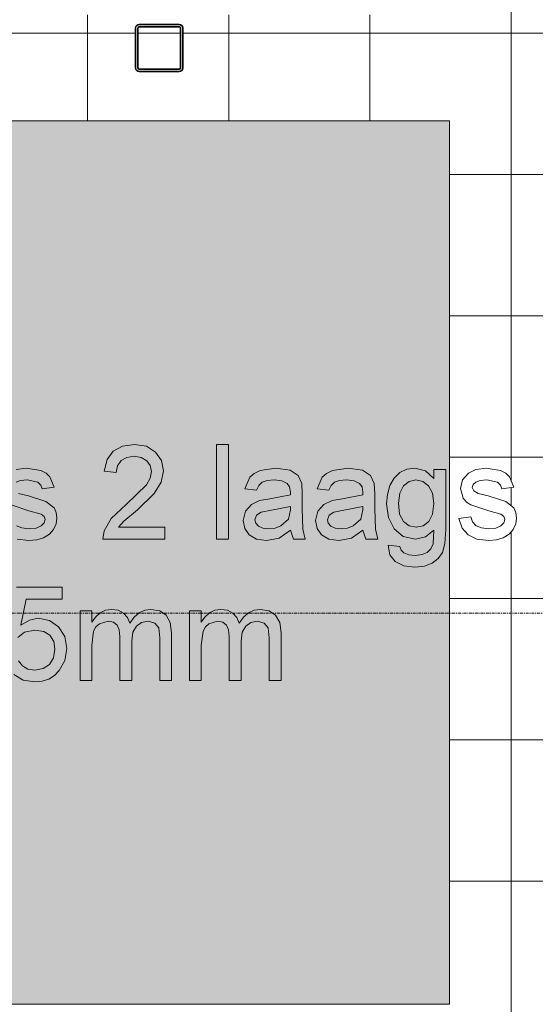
# Model space of a CAD drawing. Header units: millimetres. Extents: x -281 to 145437, y -16481 to 78869.
# Tile 41 of 256: x 5704 to 6799, y 21170 to 23260. Entities that reach past the tile are written whole.
import ezdxf

# ---------------------------------------------------------------- set-up
doc = ezdxf.new("R2010")
doc.units = ezdxf.units.MM
doc.linetypes.add('Grid Line', pattern=[12, 6, -2, 2, -2])
for name, color, linetype, lineweight in [('A--A23__Vloeren', 8, 'Continuous', 5), ('A--L$07A__Stramien', 1, 'Continuous', 5), ('A--L28__Hoofddraagconstructies', 3, 'Continuous', 9), ('A--L90__Terrein', 7, 'Continuous', 5)]:
    doc.layers.add(name, color=color, linetype=linetype, lineweight=lineweight)

# ---------------------------------------------------------------- blocks, each defined once
blk = doc.blocks.new('28_SCO_TLB_column steel square hollow section hot rolled - K100x100x5-V48-L_80_ 11')
at = {"layer": 'A--L28__Hoofddraagconstructies', "lineweight": 13}
h = blk.add_hatch(dxfattribs=at)
h.set_pattern_fill('FP_102', color=256, style=0, pattern_type=2)
h.set_pattern_definition([(45, (-6000.5, -23200), (-500, 500), []), (45, (-5830.5, -23200), (-500, 500), []), (45, (-5820.5, -23200), (-500, 500), []), (45, (-5810.5, -23200), (-500, 500), []), (45, (-5800.5, -23200), (-500, 500), []), (45, (-5790.5, -23200), (-500, 500), []), (45, (-5780.5, -23200), (-500, 500), []), (45, (-5770.5, -23200), (-500, 500), [])])
h.paths.add_polyline_path([(-42.5, -50), (44.3, -49.3), (47.8, -47.8), (50, -42.5), (49.3, 44.3), (47.8, 47.8), (42.5, 50), (-44.3, 49.3), (-47.8, 47.8), (-50, 42.5), (-49.3, -44.3), (-47.8, -47.8), (-44.3, -49.3)])
h.paths.add_polyline_path([(-42.5, -45), (-44.3, -44.3), (-45, -42.5), (-44.3, 44.3), (-42.5, 45), (44.3, 44.3), (45, 42.5), (44.3, -44.3), (42.5, -45), (-4.5, -45)])
at = {"layer": 'A--L28__Hoofddraagconstructies', "color": 170, "lineweight": 35}
for p, q in [((-50, 42.5), (-50, -42.5)), ((-45, -42.5), (-45, 42.5)), ((42.5, 50), (-42.5, 50)), ((-42.5, 45), (42.5, 45)), ((45, 42.5), (45, -42.5)), ((50, -42.5), (50, 42.5)), ((42.5, -45), (-42.5, -45)), ((-42.5, -50), (42.5, -50))]:
    blk.add_line(p, q, dxfattribs=at)
for centre, radius, start, end in [((-42.5, 42.5), 7.5, 90, 180), ((-42.5, 42.5), 2.5, 90, 180), ((42.5, 42.5), 7.5, 360, 90), ((42.5, 42.5), 2.5, 0, 90), ((-42.5, -42.5), 7.5, 180, 270), ((-42.5, -42.5), 2.5, 180, 270), ((42.5, -42.5), 2.5, 270, 360), ((42.5, -42.5), 7.5, 270, 360)]:
    blk.add_arc(centre, radius, start, end, dxfattribs=at)
blk = doc.blocks.new('TBR-B-BWK-C-NIE-ARC-R25_rvt-1-L_80_ 11')
at = {"layer": 'A--L28__Hoofddraagconstructies', "color": 130, "lineweight": 13}
blk.add_blockref('28_SCO_TLB_column steel square hollow section hot rolled - K100x100x5-V48-L_80_ 11', (6000.5, 23200), dxfattribs=at)
blk = doc.blocks.new('NLRS_90_PA_LB_fietsvak dubbellaags_gen_cpz - NLRS_72_21_01_fietsvak 10x hoh 375-48998501-L_80_ 11')
at = {"layer": 'A--L90__Terrein'}
blk.add_hatch(color=256, dxfattribs=at).paths.add_polyline_path([(1900, 0), (1900, 1875), (0, 1875), (0, 0), (1279, 0)])
for p, q in [((1900, 1875), (0, 1875)), ((1900, 0), (1900, 1875)), ((1186.1, 1173.9), (1172.9, 1156.2)), ((1205.6, 1184.8), (1186.1, 1173.9)), ((1230.9, 1188.4), (1205.6, 1184.8)), ((1256.3, 1184.4), (1230.9, 1188.4)), ((1275.8, 1172.3), (1256.3, 1184.4)), ((1288.3, 1154.3), (1275.8, 1172.3)), ((1430.5, 1188.4), (1405.4, 1188.4)), ((1405.4, 1188.4), (1405.4, 987.5)), ((1430.5, 987.5), (1430.5, 1188.4)), ((1172.9, 1156.2), (1166.8, 1131.9)), ((1194.7, 1143.2), (1202.5, 1154.1)), ((1202.5, 1154.1), (1214.7, 1161)), ((1214.7, 1161), (1230.3, 1163.3)), ((1230.3, 1163.3), (1245.3, 1161)), ((1245.3, 1161), (1257.1, 1153.9)), ((1257.1, 1153.9), (1264.7, 1143.5)), ((1292.4, 1132.4), (1288.3, 1154.3)), ((1001.5, 1138.2), (979.9, 1135.1)), ((1032, 1133.3), (1001.5, 1138.2)), ((1043.5, 1127.5), (1032, 1133.3)), ((1166.8, 1131.9), (1191.9, 1128.8)), ((1191.9, 1128.8), (1194.7, 1143.2)), ((1267.3, 1130.9), (1264.6, 1116.8)), ((1264.7, 1143.5), (1267.3, 1130.9)), ((1287.9, 1108.6), (1292.4, 1132.4)), ((1497.8, 1133.1), (1485.2, 1127)), ((1530.9, 1138.2), (1497.8, 1133.1)), ((1561.4, 1133.7), (1530.9, 1138.2)), ((1578.6, 1122.5), (1561.4, 1133.7)), ((1651.6, 1133.1), (1639, 1127)), ((1684.8, 1138.2), (1651.6, 1133.1)), ((1715.2, 1133.7), (1684.8, 1138.2)), ((1732.4, 1122.5), (1715.2, 1133.7)), ((1809.2, 1135.8), (1794.4, 1128.5)), ((1826.4, 1138.2), (1809.2, 1135.8)), ((1848.8, 1132.7), (1826.4, 1138.2)), ((1866.9, 1116.2), (1848.8, 1132.7)), ((1892, 1135), (1866.9, 1135)), ((1866.9, 1135), (1866.9, 1116.2)), ((1892, 1007.7), (1892, 1135)), ((1956.2, 1135.1), (1940.2, 1127.7)), ((1977.8, 1138.2), (1956.2, 1135.1)), ((2008.3, 1133.3), (1977.8, 1138.2)), ((2019.8, 1127.5), (2008.3, 1133.3)), ((979.4, 1108.3), (989, 1111.9)), ((989, 1111.9), (1003.4, 1113.1)), ((1003.4, 1113.1), (1025.5, 1108.1)), ((1025.5, 1108.1), (1031.8, 1102.1)), ((1051.5, 1119.9), (1043.5, 1127.5)), ((1060.1, 1097.4), (1051.5, 1119.9)), ((1264.6, 1116.8), (1256.4, 1102.4)), ((1273.1, 1084), (1287.9, 1108.6)), ((1475.9, 1118.8), (1465.1, 1094.2)), ((1485.2, 1127), (1475.9, 1118.8)), ((1495.2, 1101.5), (1502.3, 1108.2)), ((1502.3, 1108.2), (1512.7, 1111.9)), ((1512.7, 1111.9), (1527.7, 1113.1)), ((1527.7, 1113.1), (1543.9, 1111.3)), ((1543.9, 1111.3), (1555.5, 1105.8)), ((1586.3, 1105.5), (1578.6, 1122.5)), ((1629.7, 1118.8), (1618.9, 1094.2)), ((1639, 1127), (1629.7, 1118.8)), ((1649, 1101.5), (1656.1, 1108.2)), ((1656.1, 1108.2), (1666.6, 1111.9)), ((1666.6, 1111.9), (1681.5, 1113.1)), ((1681.5, 1113.1), (1697.7, 1111.3)), ((1697.7, 1111.3), (1709.3, 1105.8)), ((1740.1, 1105.5), (1732.4, 1122.5)), ((1782.4, 1116.7), (1773.6, 1100.9)), ((1794.4, 1128.5), (1782.4, 1116.7)), ((1802.4, 1100.6), (1814.4, 1110)), ((1814.4, 1110), (1828.8, 1113.1)), ((1828.8, 1113.1), (1843.4, 1109.9)), ((1843.4, 1109.9), (1855.7, 1100.4)), ((1927.9, 1113.4), (1923.4, 1094.7)), ((1940.2, 1127.7), (1927.9, 1113.4)), ((1950.3, 1103.2), (1955.7, 1108.3)), ((1955.7, 1108.3), (1965.3, 1111.9)), ((1965.3, 1111.9), (1979.7, 1113.1)), ((1979.7, 1113.1), (2001.8, 1108.1)), ((2001.8, 1108.1), (2008.1, 1102.1)), ((2027.8, 1119.9), (2019.8, 1127.5)), ((2036.4, 1097.4), (2027.8, 1119.9)), ((1031.8, 1102.1), (1035, 1094.2)), ((1035, 1094.2), (1060.1, 1097.4)), ((1256.4, 1102.4), (1213.1, 1060.6)), ((1465.1, 1094.2), (1490.2, 1091.1)), ((1490.2, 1091.1), (1495.2, 1101.5)), ((1555.5, 1105.8), (1560.6, 1098.5)), ((1560.6, 1098.5), (1562.4, 1087.3)), ((1562.4, 1087.3), (1562.2, 1081.7)), ((1587.5, 1083.5), (1586.3, 1105.5)), ((1618.9, 1094.2), (1644, 1091.1)), ((1644, 1091.1), (1649, 1101.5)), ((1709.3, 1105.8), (1714.5, 1098.5)), ((1714.5, 1098.5), (1716.2, 1087.3)), ((1716.2, 1087.3), (1716, 1081.7)), ((1741.3, 1083.5), (1740.1, 1105.5)), ((1773.6, 1100.9), (1768.2, 1082.3)), ((1794.3, 1085.2), (1802.4, 1100.6)), ((1855.7, 1100.4), (1864.1, 1084.8)), ((1923.4, 1094.7), (1929, 1074.4)), ((1948.5, 1097.2), (1950.3, 1103.2)), ((1951.5, 1089.9), (1948.5, 1097.2)), ((1960.9, 1084.4), (1951.5, 1089.9)), ((2008.1, 1102.1), (2011.3, 1094.2)), ((2011.3, 1094.2), (2036.4, 1097.4)), ((1006.2, 1079), (984.6, 1084.4)), ((1043, 1067.2), (1006.2, 1079)), ((1060.2, 1053.8), (1043, 1067.2)), ((1237.1, 1049.5), (1273.1, 1084)), ((1496.9, 1069.3), (1479.4, 1061)), ((1518.7, 1073), (1496.9, 1069.3)), ((1562.2, 1081.7), (1518.7, 1073)), ((1587.5, 1052.2), (1587.5, 1083.5)), ((1650.8, 1069.3), (1633.2, 1061)), ((1672.5, 1073), (1650.8, 1069.3)), ((1716, 1081.7), (1672.5, 1073)), ((1741.3, 1052.2), (1741.3, 1083.5)), ((1768.2, 1082.3), (1766.4, 1062)), ((1791.5, 1063.7), (1794.3, 1085.2)), ((1864.1, 1084.8), (1866.9, 1063)), ((1929, 1074.4), (1935.9, 1066.2)), ((1935.9, 1066.2), (1945.5, 1060.1)), ((1982.5, 1079), (1960.9, 1084.4)), ((2019.4, 1067.2), (1982.5, 1079)), ((2036.5, 1053.8), (2019.4, 1067.2)), ((969.2, 1060.1), (1007, 1047.8)), ((1007, 1047.8), (1032.9, 1040.6)), ((1064.8, 1044), (1060.2, 1053.8)), ((1213.1, 1060.6), (1181.6, 1031.5)), ((1208.2, 1025.4), (1237.1, 1049.5)), ((1466.7, 1046.6), (1461.9, 1026.7)), ((1479.4, 1061), (1466.7, 1046.6)), ((1500.2, 1044.8), (1521.9, 1048.9)), ((1521.9, 1048.9), (1562.4, 1056.6)), ((1562.2, 1049.5), (1558.3, 1030)), ((1562.4, 1056.6), (1562.2, 1049.5)), ((1588.8, 1008.6), (1587.5, 1052.2)), ((1620.5, 1046.6), (1615.7, 1026.7)), ((1633.2, 1061), (1620.5, 1046.6)), ((1654.1, 1044.8), (1675.7, 1048.9)), ((1675.7, 1048.9), (1716.2, 1056.6)), ((1716, 1049.5), (1712.1, 1030)), ((1716.2, 1056.6), (1716, 1049.5)), ((1742.6, 1008.6), (1741.3, 1052.2)), ((1766.4, 1062), (1770.4, 1033.5)), ((1794.2, 1040.7), (1791.5, 1063.7)), ((1866.9, 1063), (1864.2, 1040.4)), ((1945.5, 1060.1), (1983.3, 1047.8)), ((1983.3, 1047.8), (2009.2, 1040.6)), ((2041.1, 1044), (2036.5, 1053.8)), ((1032.9, 1040.6), (1039.2, 1035.7)), ((1039.2, 1035.7), (1041.3, 1029.3)), ((1041.3, 1029.3), (1039.2, 1021.9)), ((1064.5, 1019.6), (1066.4, 1032)), ((1066.4, 1032), (1064.8, 1044)), ((1181.6, 1031.5), (1166.4, 1004.8)), ((1196.9, 1012.6), (1208.2, 1025.4)), ((1461.9, 1026.7), (1465.1, 1009.9)), ((1487, 1028.5), (1490.5, 1038.2)), ((1488.9, 1021), (1487, 1028.5)), ((1490.5, 1038.2), (1500.2, 1044.8)), ((1558.3, 1030), (1541.9, 1015.5)), ((1615.7, 1026.7), (1618.9, 1009.9)), ((1640.9, 1028.5), (1644.3, 1038.2)), ((1642.7, 1021), (1640.9, 1028.5)), ((1644.3, 1038.2), (1654.1, 1044.8)), ((1712.1, 1030), (1695.7, 1015.5)), ((1770.4, 1033.5), (1782.4, 1009.4)), ((1802.3, 1024.9), (1794.2, 1040.7)), ((1814.3, 1015.7), (1802.3, 1024.9)), ((1856, 1024.8), (1843.9, 1015.7)), ((1864.2, 1040.4), (1856, 1024.8)), ((1945.4, 1034.6), (1920.2, 1031.4)), ((1920.2, 1031.4), (1927.1, 1011)), ((1949.3, 1023.8), (1945.4, 1034.6)), ((2009.2, 1040.6), (2015.5, 1035.7)), ((2015.5, 1035.7), (2017.6, 1029.3)), ((2017.6, 1029.3), (2015.5, 1021.9)), ((2040.9, 1019.6), (2042.7, 1032)), ((2042.7, 1032), (2041.1, 1044)), ((992.1, 1011.1), (980.7, 1015.9)), ((1007.3, 1009.5), (992.1, 1011.1)), ((1022.3, 1011), (1007.3, 1009.5)), ((1032.9, 1015.4), (1022.3, 1011)), ((1039.2, 1021.9), (1032.9, 1015.4)), ((1050.2, 998), (1059.1, 1008)), ((1059.1, 1008), (1064.5, 1019.6)), ((1166.4, 1004.8), (1163.7, 987.5)), ((1295.5, 1012.6), (1196.9, 1012.6)), ((1295.5, 987.5), (1295.5, 1012.6)), ((1465.1, 1009.9), (1474.6, 996.3)), ((1494.5, 1014.9), (1488.9, 1021)), ((1503.7, 1010.8), (1494.5, 1014.9)), ((1516.5, 1009.5), (1503.7, 1010.8)), ((1529.9, 1011), (1516.5, 1009.5)), ((1541.9, 1015.5), (1529.9, 1011)), ((1538, 989.3), (1562.4, 1006.3)), ((1562.4, 1006.3), (1568.7, 987.5)), ((1593.8, 987.5), (1588.8, 1008.6)), ((1618.9, 1009.9), (1628.5, 996.3)), ((1648.3, 1014.9), (1642.7, 1021)), ((1657.6, 1010.8), (1648.3, 1014.9)), ((1670.3, 1009.5), (1657.6, 1010.8)), ((1683.8, 1011), (1670.3, 1009.5)), ((1695.7, 1015.5), (1683.8, 1011)), ((1691.8, 989.3), (1716.2, 1006.3)), ((1716.2, 1006.3), (1722.5, 987.5)), ((1747.6, 987.5), (1742.6, 1008.6)), ((1782.4, 1009.4), (1801.7, 993)), ((1829.2, 1012.6), (1814.3, 1015.7)), ((1843.9, 1015.7), (1829.2, 1012.6)), ((1849.2, 992.2), (1866.9, 1006.3)), ((1866.9, 1006.3), (1865.2, 977.1)), ((1890.3, 978.2), (1892, 1007.7)), ((1927.1, 1011), (1939.5, 996.2)), ((1957, 1015.9), (1949.3, 1023.8)), ((1968.4, 1011.1), (1957, 1015.9)), ((1983.6, 1009.5), (1968.4, 1011.1)), ((1998.7, 1011), (1983.6, 1009.5)), ((2009.2, 1015.4), (1998.7, 1011)), ((2015.5, 1021.9), (2009.2, 1015.4)), ((2026.5, 998), (2035.4, 1008)), ((2035.4, 1008), (2040.9, 1019.6)), ((981.6, 987.3), (1007, 984.4)), ((1007, 984.4), (1023.4, 985.9)), ((1023.4, 985.9), (1038.1, 990.5)), ((1038.1, 990.5), (1050.2, 998)), ((1163.7, 987.5), (1295.5, 987.5)), ((1405.4, 987.5), (1430.5, 987.5)), ((1474.6, 996.3), (1490.1, 987.3)), ((1490.1, 987.3), (1511.1, 984.4)), ((1511.1, 984.4), (1538, 989.3)), ((1568.7, 987.5), (1593.8, 987.5)), ((1628.5, 996.3), (1644, 987.3)), ((1644, 987.3), (1664.9, 984.4)), ((1664.9, 984.4), (1691.8, 989.3)), ((1722.5, 987.5), (1747.6, 987.5)), ((1801.7, 993), (1827.6, 987.5)), ((1827.6, 987.5), (1849.2, 992.2)), ((1939.5, 996.2), (1958, 987.3)), ((1958, 987.3), (1983.3, 984.4)), ((1983.3, 984.4), (1999.7, 985.9)), ((1999.7, 985.9), (2014.4, 990.5)), ((2014.4, 990.5), (2026.5, 998)), ((1769.6, 974.9), (1773.1, 954.3)), ((1794.7, 971.8), (1769.6, 974.9)), ((1797.4, 964), (1794.7, 971.8)), ((1802.8, 958.6), (1797.4, 964)), ((1860.5, 966.9), (1852.9, 959.3)), ((1865.2, 977.1), (1860.5, 966.9)), ((1885.1, 958.9), (1890.3, 978.2)), ((1773.1, 954.3), (1784.9, 939.6)), ((1813.4, 954.4), (1802.8, 958.6)), ((1827.2, 953), (1813.4, 954.4)), ((1841.9, 954.6), (1827.2, 953)), ((1852.9, 959.3), (1841.9, 954.6)), ((1863.4, 936.2), (1876.3, 946)), ((1876.3, 946), (1885.1, 958.9)), ((1784.9, 939.6), (1803.3, 930.8)), ((1803.3, 930.8), (1826.7, 927.9)), ((1826.7, 927.9), (1846.8, 929.9)), ((1846.8, 929.9), (1863.4, 936.2)), ((1077.7, 885.3), (980.4, 885.3)), ((1077.7, 860.2), (1077.7, 885.3)), ((990, 804.8), (1000.7, 860.2)), ((1000.7, 860.2), (1077.7, 860.2)), ((1169.3, 836.3), (1157.8, 830.7)), ((1182.3, 838.2), (1169.3, 836.3)), ((1196.3, 836.3), (1182.3, 838.2)), ((1207.5, 830.5), (1196.3, 836.3)), ((1252.7, 836.4), (1240.9, 830.9)), ((1265.7, 838.2), (1252.7, 836.4)), ((1284.6, 835.1), (1265.7, 838.2)), ((1401.6, 836.3), (1390.1, 830.7)), ((1414.6, 838.2), (1401.6, 836.3)), ((1428.6, 836.3), (1414.6, 838.2)), ((1439.8, 830.5), (1428.6, 836.3)), ((1485, 836.4), (1473.2, 830.9)), ((1498, 838.2), (1485, 836.4)), ((1516.9, 835.1), (1498, 838.2)), ((1007.9, 815.7), (990, 804.8)), ((1026.7, 819.3), (1007.9, 815.7)), ((1050.2, 814.8), (1026.7, 819.3)), ((1140.5, 835), (1115.4, 835)), ((1115.4, 835), (1115.4, 687.5)), ((1140.5, 810.8), (1140.5, 835)), ((1148, 821.9), (1140.5, 810.8)), ((1157.8, 830.7), (1148, 821.9)), ((1215.9, 821.3), (1207.5, 830.5)), ((1221.3, 809), (1215.9, 821.3)), ((1230.5, 821.8), (1221.3, 809)), ((1240.9, 830.9), (1230.5, 821.8)), ((1298.5, 826), (1284.6, 835.1)), ((1307.1, 810.6), (1298.5, 826)), ((1372.8, 835), (1347.7, 835)), ((1347.7, 835), (1347.7, 687.5)), ((1372.8, 810.8), (1372.8, 835)), ((1380.4, 821.9), (1372.8, 810.8)), ((1390.1, 830.7), (1380.4, 821.9)), ((1448.2, 821.3), (1439.8, 830.5)), ((1453.6, 809), (1448.2, 821.3)), ((1462.8, 821.8), (1453.6, 809)), ((1473.2, 830.9), (1462.8, 821.8)), ((1530.8, 826), (1516.9, 835.1)), ((1539.4, 810.6), (1530.8, 826)), ((997.6, 789.9), (1019.7, 794.2)), ((1019.7, 794.2), (1038.3, 791.5)), ((1069.6, 801.3), (1050.2, 814.8)), ((1082.8, 780.8), (1069.6, 801.3)), ((1144.3, 791.9), (1149.3, 801)), ((1149.3, 801), (1156.7, 807.7)), ((1156.7, 807.7), (1175.3, 813.1)), ((1175.3, 813.1), (1186.7, 811)), ((1186.7, 811), (1194.3, 805)), ((1194.3, 805), (1198.7, 794.8)), ((1198.7, 794.8), (1200.1, 780.6)), ((1227.7, 789.9), (1235.1, 803)), ((1235.1, 803), (1246.2, 810.6)), ((1246.2, 810.6), (1259.8, 813.1)), ((1259.8, 813.1), (1274.1, 809.1)), ((1274.1, 809.1), (1282.6, 798.8)), ((1282.6, 798.8), (1284.9, 777.9)), ((1310, 788.6), (1307.1, 810.6)), ((1376.6, 791.9), (1381.6, 801)), ((1381.6, 801), (1389, 807.7)), ((1389, 807.7), (1407.6, 813.1)), ((1407.6, 813.1), (1419, 811)), ((1419, 811), (1426.6, 805)), ((1426.6, 805), (1431, 794.8)), ((1431, 794.8), (1432.4, 780.6)), ((1460, 789.9), (1467.4, 803)), ((1467.4, 803), (1478.5, 810.6)), ((1478.5, 810.6), (1492.1, 813.1)), ((1492.1, 813.1), (1506.4, 809.1)), ((1506.4, 809.1), (1514.9, 798.8)), ((1514.9, 798.8), (1517.2, 777.9)), ((1542.3, 788.6), (1539.4, 810.6)), ((983.5, 778.5), (997.6, 789.9)), ((1038.3, 791.5), (1051.5, 783.3)), ((1051.5, 783.3), (1059.4, 770.4)), ((1087.1, 755), (1082.8, 780.8)), ((1140.5, 761.9), (1144.3, 791.9)), ((1200.1, 780.6), (1200.1, 687.5)), ((1225.3, 770.8), (1227.7, 789.9)), ((1284.9, 777.9), (1284.9, 687.5)), ((1310, 687.5), (1310, 788.6)), ((1372.8, 761.9), (1376.6, 791.9)), ((1432.4, 780.6), (1432.4, 687.5)), ((1457.6, 770.8), (1460, 789.9)), ((1517.2, 777.9), (1517.2, 687.5)), ((1542.3, 687.5), (1542.3, 788.6)), ((1062, 753.5), (1059.2, 735.5)), ((1059.4, 770.4), (1062, 753.5)), ((1083.2, 729.9), (1087.1, 755)), ((1140.5, 687.5), (1140.5, 761.9)), ((1225.3, 687.5), (1225.3, 770.8)), ((1372.8, 687.5), (1372.8, 761.9)), ((1457.6, 687.5), (1457.6, 770.8)), ((1059.2, 735.5), (1050.8, 721.5)), ((993, 718.1), (985, 728.9)), ((1004.5, 711.6), (993, 718.1)), ((1019.3, 709.5), (1004.5, 711.6)), ((1037.3, 712.5), (1019.3, 709.5)), ((1050.8, 721.5), (1037.3, 712.5)), ((1071.4, 708.4), (1083.2, 729.9)), ((974.9, 699.8), (994.5, 688.2)), ((1034.9, 685.9), (1048.8, 690.4)), ((1048.8, 690.4), (1060.9, 697.9)), ((1060.9, 697.9), (1071.4, 708.4)), ((994.5, 688.2), (1019.2, 684.4)), ((1019.2, 684.4), (1034.9, 685.9)), ((1115.4, 687.5), (1140.5, 687.5)), ((1200.1, 687.5), (1225.3, 687.5)), ((1284.9, 687.5), (1310, 687.5)), ((1347.7, 687.5), (1372.8, 687.5)), ((1432.4, 687.5), (1457.6, 687.5)), ((1517.2, 687.5), (1542.3, 687.5)), ((0, 0), (1900, 0))]:
    blk.add_line(p, q, dxfattribs=at)

msp = doc.modelspace()

# ---------------------------------------------------------------- hatches: boundary and pattern name
at = {"layer": 'A--A23__Vloeren'}
h = msp.add_hatch(dxfattribs=at)
h.set_pattern_fill('FP_213', color=256, style=0, pattern_type=2)
h.set_pattern_definition([(0, (7648.04, 36431.46), (0, 300), []), (90, (7648.04, 36431.46), (-300, 2e-14), [])])
h.paths.add_polyline_path([(4717, 12483), (5950.5, 12483), (5951.5, 12545), (5952.7, 12547.8), (5958, 12550), (6045.5, 12549), (6048.3, 12547.8), (6050.5, 12542.5), (6050.5, 12483), (9400, 12483), (9400, 12700), (8817, 12700), (8817, 15700), (8900, 15700), (8900, 16450), (8817, 16450), (8817, 21700), (9400, 21700), (9400, 22808.8), (8817, 22808.8), (8817, 28808.8), (9400, 28808.8), (9400, 29700), (8817, 29700), (8817, 35700), (9400, 35700), (9400, 36900), (8817, 36900), (8817, 42900), (9400, 42900), (9400, 43913), (8817, 43913), (8817, 49288), (9400, 49288), (9400, 50010), (8817, 50010), (8817, 55260), (9400, 55260), (9400, 56200), (10717, 56200), (10717, 56540), (9140, 56540), (9140, 56717), (8110, 56717), (8110, 56712), (8045, 56712), (8046, 56715.5), (8060, 56715.5), (8060, 56717), (8039.4, 56717), (8039, 56715), (6800.2, 56715.5), (6800, 56717), (6780, 56717), (6780, 56715.5), (6794, 56714.7), (6795, 56712), (6730, 56712), (6731, 56715.5), (6730, 56715.5), (6730, 56717), (4717, 56717), (4717, 55445), (6617, 55445), (6617, 52070), (4717, 52070), (4717, 51845), (6617, 51845), (6617, 48470), (4717, 48470), (4717, 48245), (6617, 48245), (6617, 44870), (4717, 44870), (4717, 44645), (6617, 44645), (6617, 41270), (4717, 41270), (4717, 41045), (6617, 41045), (6617, 37670), (4717, 37670), (4717, 37445), (6617, 37445), (6617, 34070), (4717, 34070), (4717, 33845), (6617, 33845), (6617, 30470), (4717, 30470), (4717, 30325), (6617, 30325), (6617, 26950), (4717, 26950), (4717, 26645), (6617, 26645), (6617, 23270), (4717, 23270), (4717, 23045), (6617, 23045), (6617, 19670), (4717, 19670), (4717, 19445), (6617, 19445), (6617, 16070), (4717, 16069.5), (4717, 15800), (6617, 15800), (6617, 12800), (4717, 12800), (4717, 12580.7)])
h.paths.add_polyline_path([(6044.8, 12483), (6045.5, 12483), (6044.8, 12544.3), (6043, 12545), (5956.2, 12544.3), (5955.5, 12542.5), (5956.2, 12483), (5996, 12483)])
h.paths.add_polyline_path([(5996, 15950), (5956.2, 15950.7), (5952.7, 15952.2), (5950.5, 15957.5), (5951.5, 16045), (5952.7, 16047.8), (5958, 16050), (6045.5, 16049), (6048.3, 16047.8), (6050.5, 16042.5), (6049.8, 15955.7), (6048.3, 15952.2), (6043, 15950)])
h.paths.add_polyline_path([(6043, 15955), (6044.8, 15955.7), (6045.5, 15957.5), (6044.8, 16044.3), (6043, 16045), (5956.2, 16044.3), (5955.5, 16042.5), (5956.2, 15955.7), (5958, 15955), (5996, 15955)])
h.paths.add_polyline_path([(6700.3, 18554.3), (6674, 18557.8), (6656.5, 18566.2), (6644.1, 18581), (6637.2, 18601.4), (6662.4, 18604.6), (6666.3, 18593.8), (6675, 18585.5), (6685.4, 18581.1), (6700.6, 18579.5), (6716.7, 18581.4), (6726.2, 18585.4), (6732.5, 18591.8), (6734.6, 18599.3), (6731, 18606.9), (6726.2, 18610.6), (6699.5, 18618), (6662.5, 18630.1), (6652.9, 18636.2), (6646, 18644.4), (6640.4, 18664.7), (6644.9, 18683.4), (6657.2, 18697.7), (6673.2, 18705.1), (6696.7, 18707.9), (6725.3, 18703.2), (6736.8, 18697.4), (6744.8, 18689.9), (6753.4, 18667.4), (6728.3, 18664.2), (6725.1, 18672.1), (6718.8, 18678.1), (6694.8, 18682.9), (6682.3, 18681.9), (6672.7, 18678.3), (6667.3, 18673.1), (6665.5, 18667.2), (6668.5, 18659.9), (6677.9, 18654.4), (6700.3, 18648.7), (6736.4, 18637.2), (6753.5, 18623.8), (6758.6, 18610.6), (6759.3, 18599.3), (6757.9, 18589.6), (6752.4, 18577.9), (6743.5, 18567.9), (6731.4, 18560.5), (6715.7, 18555.8), (6700.6, 18554.4)])
h.paths.add_polyline_path([(5958, 19550), (5952.7, 19552.2), (5950.5, 19557.5), (5951.5, 19645), (5952.7, 19647.8), (5958, 19650), (6045.5, 19649), (6048.3, 19647.8), (6050.5, 19642.5), (6049.8, 19555.7), (6048.3, 19552.2), (6043, 19550), (5996, 19550)])
h.paths.add_polyline_path([(6043, 19555), (6044.8, 19555.7), (6045.5, 19557.5), (6044.8, 19644.3), (6043, 19645), (5956.2, 19644.3), (5955.5, 19642.5), (5956.2, 19555.7), (5958, 19555), (5996, 19555)])
h.paths.add_polyline_path([(6700.3, 22154.3), (6674, 22157.8), (6656.5, 22166.2), (6644.1, 22181), (6637.2, 22201.4), (6662.5, 22204.2), (6666.3, 22193.8), (6675, 22185.5), (6685.4, 22181.1), (6700.6, 22179.5), (6716, 22181.1), (6726.2, 22185.4), (6732.5, 22191.8), (6734.6, 22199.3), (6732.5, 22205.7), (6726.2, 22210.6), (6699.5, 22218), (6662.5, 22230.1), (6652.9, 22236.2), (6646, 22244.4), (6640.4, 22264.7), (6644.9, 22283.4), (6657.2, 22297.7), (6673.2, 22305.1), (6696.7, 22307.9), (6725.3, 22303.2), (6736.8, 22297.4), (6744.8, 22289.9), (6753.4, 22267.4), (6728.3, 22264.2), (6725.1, 22272.1), (6718.8, 22278.1), (6694.8, 22282.9), (6682.3, 22281.9), (6672.7, 22278.3), (6667.3, 22273.1), (6665.5, 22267.2), (6668.5, 22259.9), (6677.9, 22254.4), (6700.3, 22248.7), (6736.4, 22237.2), (6753.5, 22223.8), (6758.6, 22210.6), (6759.3, 22199.3), (6757.9, 22189.6), (6752.4, 22177.9), (6743.5, 22167.9), (6731.4, 22160.5), (6715.7, 22155.8), (6700.3, 22154.3)])
h.paths.add_polyline_path([(5996, 23150), (5956.2, 23150.7), (5952.7, 23152.2), (5950.5, 23157.5), (5951.5, 23245), (5952.7, 23247.8), (5958, 23250), (6045.5, 23249), (6048.3, 23247.8), (6050.5, 23242.5), (6049.8, 23155.7), (6048.3, 23152.2), (6043, 23150)])
h.paths.add_polyline_path([(5996, 23155), (6044.8, 23155.7), (6045.5, 23157.5), (6044.8, 23244.3), (6043, 23245), (5956.2, 23244.3), (5955.5, 23242.5), (5956.2, 23155.7), (5958, 23155)])
h.paths.add_polyline_path([(6700.3, 25754.3), (6674, 25757.8), (6656.5, 25766.2), (6644.1, 25781), (6637.2, 25801.4), (6662.5, 25804.2), (6666.3, 25793.8), (6675, 25785.5), (6685.4, 25781.1), (6700.6, 25779.5), (6716, 25781.1), (6726.2, 25785.4), (6732.5, 25791.8), (6734.6, 25799.3), (6732.5, 25805.7), (6726.2, 25810.6), (6699.5, 25818), (6662.5, 25830.1), (6652.9, 25836.2), (6646, 25844.4), (6640.4, 25864.7), (6644.9, 25883.4), (6657.2, 25897.7), (6673.2, 25905.1), (6696.7, 25907.9), (6728.4, 25901.7), (6736.8, 25897.4), (6744.8, 25889.9), (6753.4, 25867.4), (6728.3, 25864.2), (6725.1, 25872.1), (6718.8, 25878.1), (6694.8, 25882.9), (6682.3, 25881.9), (6672.7, 25878.3), (6667.3, 25873.1), (6665.5, 25867.2), (6668.5, 25859.9), (6677.9, 25854.4), (6700.3, 25848.7), (6736.4, 25837.2), (6753.5, 25823.8), (6758.6, 25810.6), (6759.3, 25799.3), (6757.9, 25789.6), (6752.4, 25777.9), (6743.5, 25767.9), (6731.4, 25760.5), (6715.7, 25755.8), (6700.3, 25754.3)])
h.paths.add_polyline_path([(6043, 26750), (5956.2, 26750.7), (5952.7, 26752.2), (5950.5, 26757.5), (5951.5, 26845), (5952.7, 26847.8), (5958, 26850), (6045.5, 26849), (6048.3, 26847.8), (6050.5, 26842.5), (6049.8, 26755.7), (6048.3, 26752.2), (6044.8, 26750.7)])
h.paths.add_polyline_path([(6043, 26755), (6044.8, 26755.7), (6045.5, 26757.5), (6044.8, 26844.3), (6043, 26845), (5956.2, 26844.3), (5955.5, 26842.5), (5956.2, 26755.7), (5958, 26755), (5996, 26755)])
h.paths.add_polyline_path([(6700.3, 29434.4), (6674, 29437.8), (6656.5, 29446.3), (6644.1, 29461), (6637.2, 29481.5), (6662.5, 29484.2), (6666.3, 29473.9), (6675, 29465.6), (6685.4, 29461.1), (6700.6, 29459.5), (6716, 29461.1), (6726.2, 29465.5), (6732.5, 29471.9), (6734.6, 29479.4), (6732.5, 29485.8), (6726.2, 29490.7), (6699.5, 29498.1), (6662.5, 29510.1), (6652.9, 29516.3), (6646, 29524.5), (6640.4, 29544.7), (6644.9, 29563.4), (6657.2, 29577.7), (6673.2, 29585.2), (6696.7, 29587.9), (6725.3, 29583.3), (6736.8, 29577.5), (6744.8, 29570), (6753.4, 29547.4), (6728.3, 29544.3), (6725.1, 29552.2), (6718.8, 29558.1), (6694.8, 29563), (6682.3, 29561.9), (6672.7, 29558.4), (6667.3, 29553.2), (6665.5, 29547.3), (6668.5, 29540), (6677.9, 29534.4), (6700.3, 29528.8), (6736.4, 29517.3), (6753.5, 29503.9), (6758.6, 29490.7), (6759.3, 29479.4), (6757.9, 29469.7), (6752.4, 29458), (6743.5, 29448), (6731.4, 29440.6), (6715.7, 29435.8), (6700.3, 29434.4)])
h.paths.add_polyline_path([(5958, 30350), (5952.7, 30352.2), (5950.5, 30357.5), (5951.5, 30445), (5952.7, 30447.8), (5958, 30450), (6045.5, 30449), (6048.3, 30447.8), (6050.5, 30442.5), (6049.8, 30355.7), (6048.3, 30352.2), (6043, 30350), (5996, 30350)])
h.paths.add_polyline_path([(5996, 30355), (6044.8, 30355.7), (6045.5, 30357.5), (6044.8, 30444.3), (6043, 30445), (5956.2, 30444.3), (5955.5, 30442.5), (5956.2, 30355.7), (5958, 30355)])
h.paths.add_polyline_path([(6700.3, 32954.3), (6674, 32957.8), (6656.5, 32966.2), (6644.1, 32981), (6637.2, 33001.4), (6662.5, 33004.2), (6666.3, 32993.8), (6675, 32985.5), (6685.4, 32981.1), (6700.6, 32979.5), (6716, 32981.1), (6726.2, 32985.4), (6732.5, 32991.8), (6734.6, 32999.3), (6732.5, 33005.7), (6726.2, 33010.6), (6699.5, 33018), (6662.5, 33030.1), (6652.9, 33036.2), (6646, 33044.4), (6640.4, 33064.7), (6644.9, 33083.4), (6657.2, 33097.7), (6673.2, 33105.1), (6696.7, 33107.9), (6725.3, 33103.2), (6736.8, 33097.4), (6744.8, 33089.9), (6753.4, 33067.4), (6728.3, 33064.2), (6725.1, 33072.1), (6718.8, 33078.1), (6694.8, 33082.9), (6682.3, 33081.9), (6672.7, 33078.3), (6667.3, 33073.1), (6665.5, 33067.2), (6668.5, 33059.9), (6677.9, 33054.4), (6700.3, 33048.7), (6736.4, 33037.2), (6753.5, 33023.8), (6758.6, 33010.6), (6759.3, 32999.3), (6757.9, 32989.6), (6752.4, 32977.9), (6743.5, 32967.9), (6731.4, 32960.5), (6715.7, 32955.8), (6700.3, 32954.3)])
h.paths.add_polyline_path([(5958, 33950), (5952.7, 33952.2), (5950.5, 33957.5), (5951.5, 34045), (5952.7, 34047.8), (5958, 34050), (6045.5, 34049), (6048.3, 34047.8), (6050.5, 34042.5), (6049.8, 33955.7), (6048.3, 33952.2), (6043, 33950), (5996, 33950)])
h.paths.add_polyline_path([(6043, 33955), (6044.8, 33955.7), (6045.5, 33957.5), (6044.8, 34044.3), (6043, 34045), (5956.2, 34044.3), (5955.5, 34042.5), (5956.2, 33955.7), (5958, 33955), (5996, 33955)])
h.paths.add_polyline_path([(6700.3, 36554.3), (6674, 36557.8), (6656.5, 36566.2), (6644.1, 36581), (6637.2, 36601.4), (6662.5, 36604.2), (6666.3, 36593.8), (6675, 36585.5), (6685.4, 36581.1), (6700.6, 36579.5), (6716, 36581.1), (6726.2, 36585.4), (6732.5, 36591.8), (6734.6, 36599.3), (6732.5, 36605.7), (6726.2, 36610.6), (6699.5, 36618), (6662.5, 36630.1), (6652.9, 36636.2), (6646, 36644.4), (6640.4, 36664.7), (6644.9, 36683.4), (6657.2, 36697.7), (6673.2, 36705.1), (6696.7, 36707.9), (6725.3, 36703.2), (6736.8, 36697.4), (6744.8, 36689.9), (6753.4, 36667.4), (6728.3, 36664.2), (6725.1, 36672.1), (6718.8, 36678.1), (6694.8, 36682.9), (6682.3, 36681.9), (6672.7, 36678.3), (6667.3, 36673.1), (6665.5, 36667.2), (6668.5, 36659.9), (6677.9, 36654.4), (6700.3, 36648.7), (6736.4, 36637.2), (6753.5, 36623.8), (6758.6, 36610.6), (6759.3, 36599.3), (6757.9, 36589.6), (6752.4, 36577.9), (6743.5, 36567.9), (6731.4, 36560.5), (6715.7, 36555.8), (6700.3, 36554.3)])
h.paths.add_polyline_path([(5996, 37550), (5956.2, 37550.7), (5952.7, 37552.2), (5950.5, 37557.5), (5951.5, 37645), (5952.7, 37647.8), (5958, 37650), (6045.5, 37649), (6048.3, 37647.8), (6050.5, 37642.5), (6049.8, 37555.7), (6048.3, 37552.2), (6043, 37550)])
h.paths.add_polyline_path([(6043, 37555), (6044.8, 37555.7), (6045.5, 37557.5), (6044.8, 37644.3), (6043, 37645), (5956.2, 37644.3), (5955.5, 37642.5), (5956.2, 37555.7), (5958, 37555), (5996, 37555)])
h.paths.add_polyline_path([(6700.3, 40154.3), (6674, 40157.8), (6656.5, 40166.2), (6644.1, 40181), (6637.2, 40201.4), (6662.5, 40204.2), (6666.3, 40193.8), (6675, 40185.5), (6685.4, 40181.1), (6700.6, 40179.5), (6716, 40181.1), (6726.2, 40185.4), (6732.5, 40191.8), (6734.6, 40199.3), (6732.5, 40205.7), (6726.2, 40210.6), (6699.5, 40218), (6662.5, 40230.1), (6652.9, 40236.2), (6646, 40244.4), (6640.4, 40264.7), (6644.9, 40283.4), (6657.2, 40297.7), (6673.2, 40305.1), (6696.7, 40307.9), (6725.3, 40303.2), (6736.8, 40297.4), (6744.8, 40289.9), (6753.4, 40267.4), (6728.3, 40264.2), (6725.1, 40272.1), (6718.8, 40278.1), (6694.8, 40282.9), (6682.3, 40281.9), (6672.7, 40278.3), (6667.3, 40273.1), (6665.5, 40267.2), (6668.5, 40259.9), (6677.9, 40254.4), (6700.3, 40248.7), (6736.4, 40237.2), (6753.5, 40223.8), (6758.6, 40210.6), (6759.3, 40199.3), (6757.9, 40189.6), (6752.4, 40177.9), (6743.5, 40167.9), (6731.4, 40160.5), (6715.7, 40155.8), (6700.6, 40154.4)])
h.paths.add_polyline_path([(5958, 41150), (5952.7, 41152.2), (5950.5, 41157.5), (5951.5, 41245), (5952.7, 41247.8), (5958, 41250), (6045.5, 41249), (6048.3, 41247.8), (6050.5, 41242.5), (6049.8, 41155.7), (6048.3, 41152.2), (6043, 41150), (5996, 41150)])
h.paths.add_polyline_path([(5958, 41155), (6044.8, 41155.7), (6045.5, 41157.5), (6044.8, 41244.3), (6043, 41245), (5956.2, 41244.3), (5955.5, 41242.5), (5956.2, 41155.7)])
h.paths.add_polyline_path([(6700.3, 43754.3), (6674, 43757.8), (6656.5, 43766.2), (6644.1, 43781), (6637.2, 43801.4), (6662.5, 43804.2), (6666.3, 43793.8), (6675, 43785.5), (6685.4, 43781.1), (6700.6, 43779.5), (6716, 43781.1), (6726.2, 43785.4), (6732.5, 43791.8), (6734.6, 43799.3), (6732.5, 43805.7), (6726.2, 43810.6), (6699.5, 43818), (6662.5, 43830.1), (6652.9, 43836.2), (6646, 43844.4), (6640.4, 43864.7), (6644.9, 43883.4), (6657.2, 43897.7), (6673.2, 43905.1), (6696.7, 43907.9), (6725.3, 43903.2), (6736.8, 43897.4), (6744.8, 43889.9), (6753.4, 43867.4), (6728.3, 43864.2), (6725.1, 43872.1), (6718.8, 43878.1), (6694.8, 43882.9), (6682.3, 43881.9), (6672.7, 43878.3), (6667.3, 43873.1), (6665.5, 43867.2), (6668.5, 43859.9), (6677.9, 43854.4), (6700.3, 43848.7), (6736.4, 43837.2), (6753.5, 43823.8), (6758.6, 43810.6), (6759.3, 43799.3), (6757.9, 43789.6), (6752.4, 43777.9), (6743.5, 43767.9), (6731.4, 43760.5), (6715.7, 43755.8), (6700.3, 43754.3)])
h.paths.add_polyline_path([(5988.6, 44750), (5956.2, 44750.7), (5952.7, 44752.2), (5950.5, 44757.5), (5951.5, 44845), (5952.7, 44847.8), (5958, 44850), (6045.5, 44849), (6048.3, 44847.8), (6050.5, 44842.5), (6049.8, 44755.7), (6048.3, 44752.2), (6043, 44750), (5996, 44750)])
h.paths.add_polyline_path([(5988, 44755), (6044.8, 44755.7), (6045.5, 44757.5), (6044.8, 44844.3), (6043, 44845), (5956.2, 44844.3), (5955.5, 44842.5), (5956.2, 44755.7), (5958, 44755)])
h.paths.add_polyline_path([(6700.3, 47354.3), (6674, 47357.8), (6656.5, 47366.2), (6644.1, 47381), (6637.2, 47401.4), (6662.5, 47404.2), (6666.3, 47393.8), (6675, 47385.5), (6685.4, 47381.1), (6700.6, 47379.5), (6716, 47381.1), (6726.2, 47385.4), (6732.5, 47391.8), (6734.6, 47399.3), (6732.5, 47405.7), (6726.2, 47410.6), (6699.5, 47418), (6662.5, 47430.1), (6652.9, 47436.2), (6646, 47444.4), (6640.4, 47464.7), (6644.9, 47483.4), (6657.2, 47497.7), (6673.2, 47505.1), (6696.7, 47507.9), (6725.3, 47503.2), (6736.8, 47497.4), (6744.8, 47489.9), (6753.4, 47467.4), (6728.3, 47464.2), (6725.1, 47472.1), (6718.8, 47478.1), (6694.8, 47482.9), (6682.3, 47481.9), (6672.7, 47478.3), (6667.3, 47473.1), (6665.5, 47467.2), (6668.5, 47459.9), (6677.9, 47454.4), (6700.3, 47448.7), (6736.4, 47437.2), (6753.5, 47423.8), (6758.6, 47410.6), (6759.3, 47399.3), (6757.9, 47389.6), (6752.4, 47377.9), (6743.5, 47367.9), (6731.4, 47360.5), (6715.7, 47355.8), (6700.3, 47354.3)])
h.paths.add_polyline_path([(6043, 48350), (5956.2, 48350.7), (5952.7, 48352.2), (5950.5, 48357.5), (5951.5, 48445), (5952.7, 48447.8), (5958, 48450), (6045.5, 48449), (6048.3, 48447.8), (6050.5, 48442.5), (6049.8, 48355.7), (6048.3, 48352.2), (6044.8, 48350.7)])
h.paths.add_polyline_path([(5958, 48355), (6044.8, 48355.7), (6045.5, 48357.5), (6044.8, 48444.3), (6043, 48445), (5956.2, 48444.3), (5955.5, 48442.5), (5956.2, 48355.7)])
h.paths.add_polyline_path([(6700.3, 50954.3), (6673.9, 50957.8), (6656.5, 50966.2), (6644.1, 50981), (6637.2, 51001.4), (6662.5, 51004.2), (6666.3, 50993.8), (6675, 50985.5), (6685.4, 50981.1), (6700.6, 50979.5), (6716, 50981.1), (6726.2, 50985.4), (6732.5, 50991.8), (6734.6, 50999.3), (6732.5, 51005.7), (6726.2, 51010.6), (6699.5, 51018), (6662.5, 51030.1), (6652.9, 51036.2), (6646, 51044.4), (6640.4, 51064.7), (6644.9, 51083.4), (6657.2, 51097.7), (6673.2, 51105.1), (6696.7, 51107.9), (6725.3, 51103.2), (6736.8, 51097.4), (6744.8, 51089.9), (6753.4, 51067.4), (6728.3, 51064.2), (6725.1, 51072.1), (6718.8, 51078.1), (6694.8, 51082.9), (6682.3, 51081.9), (6672.7, 51078.3), (6667.3, 51073.1), (6665.5, 51067.2), (6668.5, 51059.9), (6677.9, 51054.4), (6700.3, 51048.7), (6736.4, 51037.2), (6753.5, 51023.8), (6758.6, 51010.6), (6759.3, 50999.3), (6757.9, 50989.6), (6752.4, 50977.9), (6743.5, 50967.9), (6731.4, 50960.5), (6715.7, 50955.8), (6700.6, 50954.4)])
h.paths.add_polyline_path([(5996, 51950), (5956.2, 51950.7), (5952.7, 51952.2), (5950.5, 51957.5), (5951.5, 52045), (5952.7, 52047.8), (5958, 52050), (6044.8, 52049.3), (6048.3, 52047.8), (6050.5, 52042.5), (6049.5, 51955), (6048.3, 51952.2), (6043, 51950)])
h.paths.add_polyline_path([(6043, 51955), (6044.8, 51955.7), (6045.5, 51957.5), (6044.8, 52044.3), (6043, 52045), (5956.2, 52044.3), (5955.5, 52042.5), (5956.2, 51955.7), (5958, 51955), (5996, 51955)])
h.paths.add_polyline_path([(6700.3, 54554.4), (6674, 54557.8), (6656.5, 54566.2), (6644.1, 54581), (6637.2, 54601.4), (6662.5, 54604.2), (6666.3, 54593.8), (6675, 54585.5), (6685.4, 54581.1), (6700.6, 54579.5), (6716, 54581.1), (6726.2, 54585.4), (6732.5, 54591.9), (6734.6, 54599.3), (6732.5, 54605.7), (6726.2, 54610.6), (6699.5, 54618), (6662.5, 54630.1), (6652.9, 54636.2), (6646, 54644.4), (6640.4, 54664.7), (6644.9, 54683.4), (6657.2, 54697.7), (6673.2, 54705.1), (6696.7, 54707.9), (6725.3, 54703.2), (6736.8, 54697.4), (6744.8, 54689.9), (6753.4, 54667.4), (6728.3, 54664.2), (6725.1, 54672.1), (6718.8, 54678.1), (6694.8, 54682.9), (6682.3, 54681.9), (6672.7, 54678.3), (6667.3, 54673.2), (6665.5, 54667.2), (6668.5, 54659.9), (6677.9, 54654.4), (6700.3, 54648.8), (6736.4, 54637.2), (6753.5, 54623.8), (6758.6, 54610.6), (6759.3, 54599.3), (6757.9, 54589.6), (6752.4, 54577.9), (6743.5, 54567.9), (6731.4, 54560.5), (6715.7, 54555.8), (6700.3, 54554.4)])
h.paths.add_polyline_path([(5996, 55550), (5956.2, 55550.7), (5952.7, 55552.1), (5950.5, 55557.5), (5951.5, 55645), (5952.7, 55647.8), (5958, 55650), (6044.8, 55649.2), (6048.3, 55647.8), (6050.5, 55642.5), (6049.5, 55555), (6048.3, 55552.1), (6043, 55550)])
h.paths.add_polyline_path([(6043, 55555), (6044.8, 55555.7), (6045.5, 55557.5), (6044.8, 55644.2), (6043, 55645), (5956.2, 55644.2), (5955.5, 55642.5), (5956.2, 55555.7), (5958, 55555), (5996, 55555)])
h.paths.add_polyline_path([(6720, 56677), (6717, 56677), (6717, 56712), (6720, 56712)])

# ---------------------------------------------------------------- linework, layer by layer
at = {"layer": 'A--L$07A__Stramien', "linetype": 'Grid Line'}
msp.add_line((100373, 22000), (-281.1, 22000), dxfattribs=at)

# ---------------------------------------------------------------- block references
at = {"lineweight": 5}
msp.add_blockref('TBR-B-BWK-C-NIE-ARC-R25_rvt-1-L_80_ 11', (0, 0), dxfattribs=at)
at = {"layer": 'A--L90__Terrein'}
msp.add_blockref('NLRS_90_PA_LB_fietsvak dubbellaags_gen_cpz - NLRS_72_21_01_fietsvak 10x hoh 375-48998501-L_80_ 11', (4717, 21170), dxfattribs=at)

doc.saveas('drawing.dxf')
